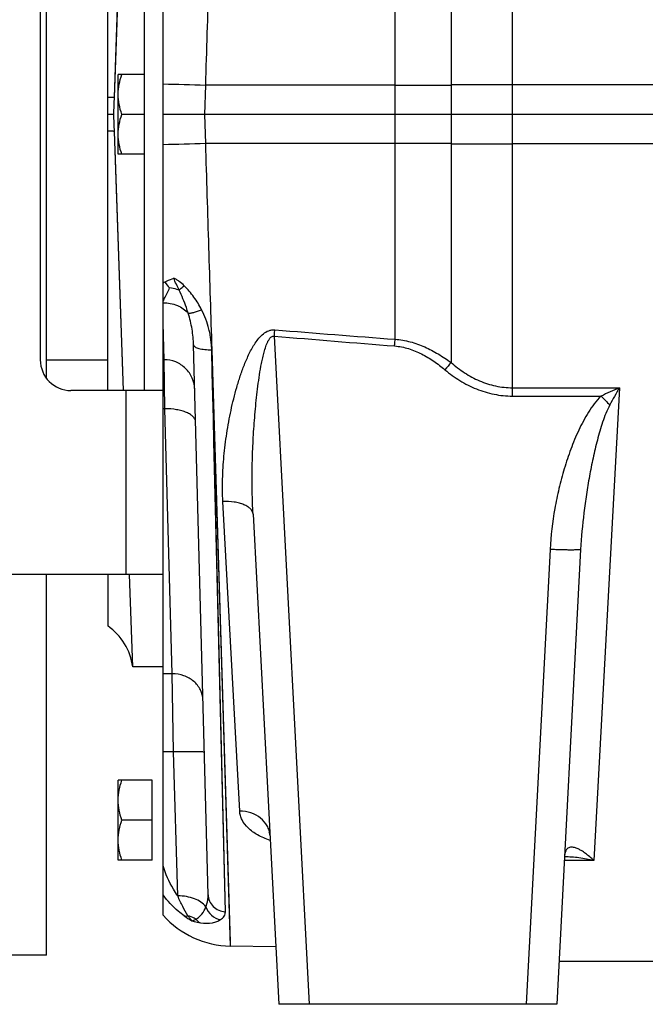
# Model space of a CAD drawing. Extents: x -1709 to 1181, y 8 to 1580.
# Tile 20 of 69: x -1037 to -936, y 666 to 827. Entities that reach past the tile are written whole.
import ezdxf

# ---------------------------------------------------------------- set-up
doc = ezdxf.new("R2010")
doc.units = 0
doc.header["$LTSCALE"] = 65.395
doc.layers.get('0').update_dxf_attribs({"linetype": 'CONTINUOUS'})

msp = doc.modelspace()

# ---------------------------------------------------------------- linework, layer by layer
at = {"color": 9, "linetype": 'CONTINUOUS'}
for p, q in [((-967.2, 948.15), (-967.2, 770.73)), ((-976.32, 806.41), (-976.32, 933.01)), ((-957.2, 765.26), (-957.2, 846.98)), ((-1007.24, 815.89), (-1007.4, 811.16)), ((-976.32, 815.91), (-1007.24, 815.89)), ((-738.13, 815.98), (-957.2, 815.98)), ((-1007.4, 811.16), (-1007.24, 806.43)), ((-976.32, 806.41), (-1007.24, 806.43)), ((-976.32, 774.51), (-976.32, 806.41)), ((-738.13, 806.34), (-957.2, 806.34)), ((-996, 775.03), (-990.3, 666.16)), ((-1006.2, 772.81), (-1003.18, 675.64)), ((-1003.98, 681.23), (-1006.2, 772.81)), ((-1020.13, 736.16), (-1020.13, 766.16)), ((-957.2, 766.61), (-939.79, 766.61)), ((-957.2, 765.26), (-942.76, 765.26)), ((-939.79, 766.61), (-943.97, 689.58)), ((-1012.63, 720.02), (-1013.82, 763.18)), ((-1003.98, 681.23), (-1005.84, 757.87)), ((-1001.64, 697.63), (-1004.38, 748.09)), ((-951.08, 740.28), (-954.97, 666.16)), ((-1012.63, 720.02), (-1014.13, 720.02)), ((-1012.41, 707.27), (-1012.63, 720.02)), ((-1012.41, 707.27), (-1014.13, 707.27)), ((-1011.72, 683.81), (-1012.41, 707.27)), ((-943.97, 689.58), (-948.75, 689.58))]:
    msp.add_line(p, q, dxfattribs=at)
at = {"color": 7, "linetype": 'CONTINUOUS'}
for p, q in [((-1014.13, 736.16), (-1014.13, 886.16)), ((-1017.13, 766.16), (-1017.13, 856.16)), ((-1033.13, 768.17), (-1033.13, 854.15)), ((-1034.13, 851.16), (-1034.13, 771.16)), ((-1014.13, 766.16), (-1029.13, 766.16)), ((-1014.13, 736.16), (-1169.13, 736.16)), ((-1033.13, 674.16), (-1033.13, 736.16)), ((-1033.13, 674.16), (-1158.13, 674.16))]:
    msp.add_line(p, q, dxfattribs=at)
at = {"color": 6, "linetype": 'CONTINUOUS'}
for p, q in [((-1023.13, 766.16), (-1023.13, 856.16)), ((-1022.05, 813.96), (-1020.6, 856.16)), ((-1022.05, 813.96), (-1021.95, 816.97)), ((-1021.43, 804.66), (-1021.43, 817.66)), ((-1017.13, 817.66), (-1021.43, 817.66)), ((-1022.15, 811.16), (-1023.13, 811.16)), ((-1017.13, 811.16), (-1020.85, 811.16)), ((-738.13, 811.16), (-1014.13, 811.16)), ((-1020.6, 766.15), (-1022.05, 808.36)), ((-1020.6, 766.16), (-1021.95, 805.35)), ((-1017.13, 804.66), (-1021.43, 804.66)), ((-1006.8, 684.02), (-1009.15, 773.58)), ((-1033.13, 771.16), (-1023.13, 771.16)), ((-1014.13, 771.16), (-1013.96, 771.16)), ((-999.47, 746.02), (-995.29, 666.16)), ((-946.09, 740.28), (-949.97, 666.16)), ((-1023.13, 736.16), (-1023.13, 727.82)), ((-1019.05, 721.16), (-1019.57, 736.16)), ((-1014.13, 680.68), (-1014.13, 736.16)), ((-1014.13, 721.16), (-1019.05, 721.16)), ((-1021.43, 689.66), (-1021.43, 702.66)), ((-1015.93, 702.66), (-1021.43, 702.66)), ((-1015.93, 696.16), (-1020.85, 696.16)), ((-1015.93, 689.66), (-1021.43, 689.66)), ((-995.78, 675.51), (-1003.18, 675.64)), ((-931.5, 673.16), (-949.61, 673.16)), ((-949.97, 666.16), (-995.29, 666.16))]:
    msp.add_line(p, q, dxfattribs=at)
at = {"color": 2, "linetype": 'CONTINUOUS'}
for p, q in [((-1014.09, 775.83), (-1014.13, 777.12)), ((-1013.96, 771.18), (-1014.13, 777.12)), ((-1014.01, 772.87), (-1014.09, 775.83)), ((-1013.82, 763.18), (-1013.96, 771.18)), ((-1013.82, 763.18), (-1014.13, 763.18)), ((-1015.93, 689.66), (-1015.93, 702.66))]:
    msp.add_line(p, q, dxfattribs=at)
at = {"color": 6, "linetype": 'CONTINUOUS'}
for points in [[(-1021.95, 816.97), (-1021.74, 822.97), (-1020.75, 851.63)], [(-996.84, 694.15), (-996.85, 694.16), (-996.87, 694.19)], [(-996.87, 694.19), (-996.86, 694.17), (-996.83, 694.13), (-996.81, 694.06), (-996.78, 693.98), (-996.75, 693.88), (-996.74, 693.78), (-996.73, 693.71)]]:
    msp.add_lwpolyline(points, dxfattribs=at)
at = {"color": 9, "linetype": 'CONTINUOUS'}
for points in [[(-1006.2, 772.81), (-1006.07, 768.66), (-1005.94, 764.55), (-1005.81, 760.49), (-1003.19, 676.27)], [(-1005.84, 757.87), (-1005.93, 761.54), (-1006.02, 765.26), (-1006.11, 769.02), (-1006.2, 772.81)], [(-1003.19, 676.27), (-1003.18, 675.92), (-1003.18, 675.71), (-1003.18, 675.64)]]:
    msp.add_lwpolyline(points, dxfattribs=at)
for centre, radius, start, end in [((-1021.03, 415.51), 400.61, 88.0265, 89.0129), ((-977.11, 2212.31), 1396.41, 270.03239, 270.40668), ((-957.22, -597.81), 1413.79, 89.9994, 90.40446), ((-1021.03, 1206.81), 400.61, 270.9871, 271.9735), ((-977.11, -589.99), 1396.41, 89.59332, 89.96761), ((-957.22, 2220.13), 1413.79, 269.59561, 270.00066), ((-1003.45, 765.84), 20.77, 119.9561, 120.9566), ((-599.34, 5508.41), 4749.98, 265.20975, 265.44687), ((-597.34, 5697.8), 4937.86, 265.37012, 265.59816), ((-859.42, 678.76), 141.69, 139.5256, 140.1523), ((-903.8, 683.54), 90.53, 113.4256, 115.4929), ((-855.53, 848.76), 120.75, 223.7496, 224.7092), ((-779.16, 675.18), 184.83, 150.3523, 151.3468), ((-1003.54, 690.45), 12.2, 234.172, 241.1025)]:
    msp.add_arc(centre, radius, start, end, dxfattribs=at)
at = {"color": 6, "linetype": 'CONTINUOUS'}
for centre, radius, start, end in [((-2382.97, 860.97), 1361.73, 357.9037, 358.02155), ((-2382.99, 761.35), 1361.75, 1.97845, 2.09629), ((-1028.94, 719.68), 10, 8.4821, 54.467), ((-1002.91, 690.64), 15, 221.5947, 269)]:
    msp.add_arc(centre, radius, start, end, dxfattribs=at)
at = {"color": 2, "linetype": 'CONTINUOUS'}
msp.add_arc((-1009.05, 786.8), 5.61, 211.769, 224.2881, dxfattribs=at)
at = {"color": 7, "linetype": 'CONTINUOUS'}
msp.add_arc((-1029.13, 771.16), 5, 180, 270, dxfattribs=at)
at = {"color": 9, "linetype": 'CONTINUOUS'}
for points, knots in [([(-1006.2, 849.45), (-1006.28, 846.7), (-1006.45, 841.17), (-1006.8, 829.98), (-1007.06, 821.54), (-1007.24, 815.89)], [0, 0, 0, 0, 0.245691, 0.494914, 1, 1, 1, 1]), ([(-1022.05, 813.96), (-1022.09, 813.95), (-1022.21, 813.93), (-1022.42, 813.92), (-1022.75, 813.9), (-1022.99, 813.9), (-1023.13, 813.9)], [0, 0, 0, 0, 0.11089, 0.315666, 0.612993, 1, 1, 1, 1]), ([(-1022.05, 808.36), (-1022.09, 808.37), (-1022.21, 808.39), (-1022.42, 808.4), (-1022.75, 808.42), (-1022.99, 808.42), (-1023.13, 808.42)], [0, 0, 0, 0, 0.11089, 0.315666, 0.612993, 1, 1, 1, 1]), ([(-1007.24, 806.43), (-1007.06, 800.78), (-1006.8, 792.34), (-1006.45, 781.15), (-1006.28, 775.62), (-1006.2, 772.87)], [0, 0, 0, 0, 0.505086, 0.754309, 1, 1, 1, 1]), ([(-1010.68, 783.24), (-1010.94, 783.49), (-1011.34, 783.84), (-1011.92, 784.23), (-1012.22, 784.39), (-1012.38, 784.46)], [0, 0, 0, 0, 0.505553, 0.754981, 1, 1, 1, 1]), ([(-1014.13, 780.67), (-1014.05, 780.84), (-1013.68, 781.57), (-1013.32, 782.31), (-1013.06, 782.88)], [0, 0, 0, 0, 0.234737, 1, 1, 1, 1]), ([(-1011.5, 782.53), (-1011.44, 782.58), (-1011.17, 782.82), (-1010.9, 783.06), (-1010.68, 783.24)], [0, 0, 0, 0, 0.221501, 1, 1, 1, 1]), ([(-1007.84, 779.32), (-1008.21, 780.04), (-1009.06, 781.43), (-1010.11, 782.67), (-1010.68, 783.24)], [0, 0, 0, 0, 0.498393, 1, 1, 1, 1]), ([(-1010.02, 778.76), (-1010.12, 779.07), (-1010.55, 780.35), (-1011.08, 781.6), (-1011.5, 782.53)], [0, 0, 0, 0, 0.244275, 1, 1, 1, 1]), ([(-1014.13, 780.47), (-1013.34, 780.47), (-1011.81, 780.19), (-1010.49, 779.31), (-1010.02, 778.76)], [0, 0, 0, 0, 0.523949, 1, 1, 1, 1]), ([(-1010.02, 778.76), (-1009.9, 778.75), (-1009.6, 778.79), (-1009.1, 778.9), (-1008.5, 779.08), (-1008.07, 779.24), (-1007.84, 779.32)], [0, 0, 0, 0, 0.164014, 0.394546, 0.678969, 1, 1, 1, 1]), ([(-1009.15, 773.58), (-1009.17, 774.44), (-1009.35, 776.2), (-1009.75, 777.91), (-1010.02, 778.76)], [0, 0, 0, 0, 0.494135, 1, 1, 1, 1]), ([(-1006.2, 772.87), (-1006.2, 773.14), (-1006.25, 773.7), (-1006.34, 774.52), (-1006.47, 775.35), (-1006.72, 776.44), (-1007.13, 777.78), (-1007.59, 778.82), (-1007.84, 779.32)], [0, 0, 0, 0, 0.123654, 0.247617, 0.371911, 0.496599, 0.747237, 1, 1, 1, 1]), ([(-1004.38, 748.09), (-1004.45, 749.3), (-1004.47, 751.76), (-1004.25, 755.47), (-1003.78, 759.2), (-1003.21, 762.32), (-1002.63, 764.81), (-1002.13, 766.68), (-1001.56, 768.54), (-1000.89, 770.38), (-1000.24, 771.89), (-999.63, 773.06), (-999.11, 773.9), (-998.52, 774.71), (-997.81, 775.43), (-997.09, 775.88), (-996.43, 776.06), (-996.08, 776.07), (-995.91, 776.06)], [0, 0, 0, 0, 0.119164, 0.240068, 0.362683, 0.486926, 0.549634, 0.612711, 0.676149, 0.739942, 0.804097, 0.836331, 0.86868, 0.901168, 0.933835, 0.966722, 0.983336, 1, 1, 1, 1]), ([(-999.47, 746.02), (-999.54, 747.25), (-999.62, 749.71), (-999.62, 753.4), (-999.51, 757.11), (-999.29, 760.83), (-999.02, 763.93), (-998.74, 766.41), (-998.49, 768.27), (-998.24, 769.82), (-998, 771.05), (-997.79, 771.96), (-997.58, 772.72), (-997.39, 773.32), (-997.23, 773.76), (-997.04, 774.19), (-996.84, 774.53), (-996.64, 774.78), (-996.46, 774.94), (-996.24, 775.04), (-996.08, 775.04), (-996, 775.03)], [0, 0, 0, 0, 0.123408, 0.247325, 0.371722, 0.496568, 0.621827, 0.684604, 0.747472, 0.810427, 0.841938, 0.873471, 0.905025, 0.920814, 0.93661, 0.952416, 0.968233, 0.97616, 0.984098, 0.992044, 1, 1, 1, 1]), ([(-996, 775.03), (-995.99, 775.11), (-995.96, 775.46), (-995.94, 775.8), (-995.91, 776.06)], [0, 0, 0, 0, 0.252775, 1, 1, 1, 1]), ([(-1009.15, 773.58), (-1009.15, 773.52), (-1009.09, 773.39), (-1008.9, 773.24), (-1008.62, 773.11), (-1008.26, 772.99), (-1007.82, 772.9), (-1007.12, 772.82), (-1006.58, 772.8), (-1006.2, 772.81)], [0, 0, 0, 0, 0.054074, 0.125667, 0.22161, 0.342273, 0.485101, 0.645926, 1, 1, 1, 1]), ([(-976.41, 773.42), (-976.4, 773.52), (-976.37, 773.88), (-976.34, 774.24), (-976.32, 774.51)], [0, 0, 0, 0, 0.25302, 1, 1, 1, 1]), ([(-976.41, 773.42), (-975.64, 773.36), (-974.12, 773.06), (-971.99, 772.17), (-970.01, 770.97), (-968.79, 770.03), (-968.2, 769.54)], [0, 0, 0, 0, 0.249856, 0.49984, 0.749904, 1, 1, 1, 1]), ([(-976.32, 774.51), (-975.49, 774.45), (-973.84, 774.17), (-971.48, 773.32), (-969.26, 772.15), (-967.87, 771.22), (-967.2, 770.73)], [0, 0, 0, 0, 0.249868, 0.499837, 0.749891, 1, 1, 1, 1]), ([(-1006.2, 772.81), (-1006.2, 772.82), (-1006.2, 772.84), (-1006.2, 772.86), (-1006.2, 772.87)], [0, 0, 0, 0, 0.500037, 1, 1, 1, 1]), ([(-1008.96, 766.32), (-1008.97, 766.96), (-1009.26, 768.24), (-1010.38, 769.86), (-1012.02, 770.93), (-1013.32, 771.18), (-1013.96, 771.18)], [0, 0, 0, 0, 0.249931, 0.499902, 0.74993, 1, 1, 1, 1]), ([(-967.2, 770.73), (-966.51, 770.12), (-965.04, 768.99), (-962.61, 767.67), (-959.97, 766.81), (-958.12, 766.61), (-957.2, 766.61)], [0, 0, 0, 0, 0.249989, 0.499987, 0.749989, 1, 1, 1, 1]), ([(-968.2, 769.54), (-967.43, 768.9), (-965.8, 767.72), (-963.11, 766.34), (-960.22, 765.46), (-958.21, 765.26), (-957.2, 765.26)], [0, 0, 0, 0, 0.250013, 0.500017, 0.750008, 1, 1, 1, 1]), ([(-942.76, 765.26), (-943.16, 764.87), (-943.9, 764.03), (-945.15, 762.18), (-946.45, 759.71), (-947.73, 756.61), (-948.79, 753.44), (-949.66, 750.2), (-950.57, 745.84), (-950.97, 742.51), (-951.08, 740.28)], [0, 0, 0, 0, 0.062497, 0.125016, 0.250009, 0.375029, 0.500053, 0.625074, 0.750093, 1, 1, 1, 1]), ([(-941.35, 763.81), (-941.59, 763.36), (-942.01, 762.44), (-942.7, 760.53), (-943.39, 758.1), (-944.09, 755.16), (-944.68, 752.2), (-945.17, 749.23), (-945.71, 745.26), (-945.99, 742.27), (-946.09, 740.28)], [0, 0, 0, 0, 0.063118, 0.12613, 0.251869, 0.377299, 0.502427, 0.627259, 0.751799, 1, 1, 1, 1]), ([(-1008.82, 760.98), (-1008.82, 761.14), (-1008.9, 761.46), (-1009.22, 761.9), (-1009.7, 762.28), (-1010.32, 762.61), (-1011.08, 762.87), (-1012.25, 763.13), (-1013.18, 763.19), (-1013.82, 763.18)], [0, 0, 0, 0, 0.078386, 0.166258, 0.269411, 0.389674, 0.526115, 0.676039, 1, 1, 1, 1]), ([(-999.47, 746.02), (-999.48, 746.17), (-999.57, 746.49), (-999.88, 746.91), (-1000.35, 747.27), (-1000.97, 747.58), (-1001.71, 747.83), (-1002.85, 748.06), (-1003.76, 748.11), (-1004.38, 748.09)], [0, 0, 0, 0, 0.078661, 0.166588, 0.269532, 0.389412, 0.525455, 0.675157, 1, 1, 1, 1]), ([(-946.09, 740.28), (-946.09, 740.27), (-946.13, 740.25), (-946.2, 740.23), (-946.32, 740.21), (-946.49, 740.2), (-946.7, 740.19), (-947.06, 740.18), (-947.6, 740.17), (-948.35, 740.18), (-949.2, 740.2), (-950.12, 740.23), (-950.76, 740.26), (-951.08, 740.28)], [0, 0, 0, 0, 0.006998, 0.022183, 0.046406, 0.079635, 0.121618, 0.171985, 0.295938, 0.446836, 0.618949, 0.805707, 1, 1, 1, 1]), ([(-1007.63, 715.72), (-1007.65, 716.29), (-1007.94, 717.46), (-1009.08, 718.89), (-1010.72, 719.81), (-1011.99, 720.02), (-1012.63, 720.02)], [0, 0, 0, 0, 0.235919, 0.480227, 0.736059, 1, 1, 1, 1]), ([(-1007.41, 707.22), (-1007.41, 707.23), (-1007.45, 707.25), (-1007.52, 707.26), (-1007.64, 707.27), (-1007.81, 707.28), (-1008.02, 707.29), (-1008.27, 707.3), (-1008.56, 707.3), (-1009.02, 707.31), (-1009.67, 707.31), (-1010.52, 707.3), (-1011.45, 707.29), (-1012.08, 707.27), (-1012.41, 707.27)], [0, 0, 0, 0, 0.005889, 0.020643, 0.044656, 0.077791, 0.119759, 0.17017, 0.228551, 0.294345, 0.445584, 0.618108, 0.805299, 1, 1, 1, 1]), ([(-996.69, 692.87), (-997.39, 693.11), (-998.67, 693.65), (-1000.26, 694.76), (-1001.17, 695.91), (-1001.55, 696.89), (-1001.62, 697.39), (-1001.64, 697.63)], [0, 0, 0, 0, 0.305857, 0.569425, 0.79515, 0.898914, 1, 1, 1, 1]), ([(-996.73, 693.71), (-996.75, 693.97), (-996.83, 694.5), (-997.25, 695.51), (-998.2, 696.61), (-999.8, 697.44), (-1001.02, 697.63), (-1001.64, 697.63)], [0, 0, 0, 0, 0.114655, 0.230981, 0.472446, 0.730263, 1, 1, 1, 1]), ([(-943.97, 689.58), (-944.39, 690), (-945.04, 690.57), (-945.96, 691.2), (-946.61, 691.55), (-947.16, 691.73), (-947.58, 691.77), (-947.89, 691.74), (-948.18, 691.61), (-948.44, 691.35), (-948.63, 690.95), (-948.68, 690.63), (-948.7, 690.44)], [0, 0, 0, 0, 0.286501, 0.415937, 0.534909, 0.642374, 0.69208, 0.740035, 0.788647, 0.84297, 0.91091, 1, 1, 1, 1]), ([(-943.97, 689.58), (-944.76, 689.77), (-946.34, 690.06), (-947.94, 690.18), (-948.73, 690.18)], [0, 0, 0, 0, 0.507192, 1, 1, 1, 1]), ([(-1011.72, 683.81), (-1011.98, 684.18), (-1012.97, 685.71), (-1013.71, 687.4), (-1014.13, 688.71)], [0, 0, 0, 0, 0.246486, 1, 1, 1, 1]), ([(-1010.68, 680.57), (-1011.01, 680.8), (-1012.28, 681.81), (-1013.4, 683), (-1014.13, 683.97)], [0, 0, 0, 0, 0.25206, 1, 1, 1, 1]), ([(-1007.15, 682.04), (-1007.59, 682.65), (-1008.69, 683.33), (-1010.31, 683.75), (-1011.24, 683.82), (-1011.72, 683.81)], [0, 0, 0, 0, 0.449371, 0.717338, 1, 1, 1, 1]), ([(-1010.07, 680.58), (-1010.38, 681.06), (-1010.98, 682.12), (-1011.48, 683.22), (-1011.72, 683.81)], [0, 0, 0, 0, 0.475104, 1, 1, 1, 1]), ([(-1007.15, 682.04), (-1007.09, 682.19), (-1006.87, 682.83), (-1006.79, 683.51), (-1006.8, 684.02)], [0, 0, 0, 0, 0.245926, 1, 1, 1, 1]), ([(-1006.8, 684.02), (-1006.79, 683.67), (-1006.63, 682.95), (-1006, 682.04), (-1005.08, 681.42), (-1004.35, 681.25), (-1003.98, 681.23)], [0, 0, 0, 0, 0.245391, 0.4934, 0.745212, 1, 1, 1, 1]), ([(-1008.75, 680.01), (-1008.57, 680.12), (-1008.23, 680.38), (-1007.65, 681.03), (-1007.32, 681.62), (-1007.15, 682.04)], [0, 0, 0, 0, 0.237521, 0.485873, 1, 1, 1, 1]), ([(-1007.15, 682.04), (-1006.97, 681.52), (-1006.33, 680.56), (-1005.29, 680.05), (-1004.75, 679.96)], [0, 0, 0, 0, 0.502548, 1, 1, 1, 1]), ([(-1010.68, 680.57), (-1010.63, 680.55), (-1010.43, 680.52), (-1010.22, 680.54), (-1010.07, 680.58)], [0, 0, 0, 0, 0.228624, 1, 1, 1, 1]), ([(-1008.75, 680.01), (-1008.85, 680.07), (-1009.27, 680.31), (-1009.72, 680.48), (-1010.07, 680.58)], [0, 0, 0, 0, 0.247472, 1, 1, 1, 1]), ([(-1009.43, 679.78), (-1009.54, 679.89), (-1009.75, 680.16), (-1009.95, 680.43), (-1010.07, 680.58)], [0, 0, 0, 0, 0.452143, 1, 1, 1, 1]), ([(-1004.75, 679.96), (-1004.52, 680.11), (-1004.22, 680.39), (-1004.01, 680.87), (-1003.98, 681.11), (-1003.98, 681.23)], [0, 0, 0, 0, 0.534954, 0.769452, 1, 1, 1, 1]), ([(-1008.05, 679.42), (-1007.4, 679.33), (-1006.47, 679.33), (-1005.38, 679.62), (-1004.94, 679.84), (-1004.75, 679.96)], [0, 0, 0, 0, 0.574697, 0.80391, 1, 1, 1, 1])]:
    msp.add_open_spline(points, degree=3, knots=knots, dxfattribs=at)
at = {"color": 6, "linetype": 'CONTINUOUS'}
for points, knots in [([(-1021.43, 814.41), (-1021.43, 814.96), (-1021.32, 816.07), (-1021.03, 817.13), (-1020.85, 817.66)], [0, 0, 0, 0, 0.498127, 1, 1, 1, 1]), ([(-1020.85, 811.16), (-1021.03, 811.69), (-1021.32, 812.75), (-1021.43, 813.86), (-1021.43, 814.41)], [0, 0, 0, 0, 0.501873, 1, 1, 1, 1]), ([(-1021.43, 807.91), (-1021.43, 808.46), (-1021.32, 809.57), (-1021.03, 810.63), (-1020.85, 811.16)], [0, 0, 0, 0, 0.498127, 1, 1, 1, 1]), ([(-1020.85, 804.66), (-1021.03, 805.19), (-1021.32, 806.25), (-1021.43, 807.36), (-1021.43, 807.91)], [0, 0, 0, 0, 0.501873, 1, 1, 1, 1]), ([(-1021.43, 699.41), (-1021.43, 699.96), (-1021.32, 701.07), (-1021.03, 702.13), (-1020.85, 702.66)], [0, 0, 0, 0, 0.498127, 1, 1, 1, 1]), ([(-1020.85, 696.16), (-1021.03, 696.69), (-1021.32, 697.75), (-1021.43, 698.86), (-1021.43, 699.41)], [0, 0, 0, 0, 0.501873, 1, 1, 1, 1]), ([(-1021.43, 692.91), (-1021.43, 693.46), (-1021.32, 694.57), (-1021.03, 695.63), (-1020.85, 696.16)], [0, 0, 0, 0, 0.498127, 1, 1, 1, 1]), ([(-1020.85, 689.66), (-1021.03, 690.19), (-1021.32, 691.25), (-1021.43, 692.36), (-1021.43, 692.91)], [0, 0, 0, 0, 0.501873, 1, 1, 1, 1])]:
    msp.add_open_spline(points, degree=3, knots=knots, dxfattribs=at)
at = {"color": 2, "linetype": 'CONTINUOUS'}
for points, knots in [([(-1013.82, 783.84), (-1013.71, 783.9), (-1013.25, 784.15), (-1012.76, 784.34), (-1012.38, 784.46)], [0, 0, 0, 0, 0.244886, 1, 1, 1, 1]), ([(-1011.5, 782.53), (-1011.65, 782.85), (-1011.97, 783.48), (-1012.27, 784.12), (-1012.38, 784.46)], [0, 0, 0, 0, 0.497515, 1, 1, 1, 1]), ([(-1011.5, 782.53), (-1011.62, 782.57), (-1012.13, 782.73), (-1012.66, 782.83), (-1013.06, 782.88)], [0, 0, 0, 0, 0.239086, 1, 1, 1, 1]), ([(-1009.43, 679.78), (-1009.32, 679.79), (-1009.09, 679.86), (-1008.87, 679.96), (-1008.75, 680.01)], [0, 0, 0, 0, 0.465038, 1, 1, 1, 1]), ([(-1009.43, 679.78), (-1009.31, 679.73), (-1008.86, 679.58), (-1008.39, 679.47), (-1008.05, 679.42)], [0, 0, 0, 0, 0.275531, 1, 1, 1, 1]), ([(-1008.75, 680.01), (-1008.7, 679.95), (-1008.5, 679.72), (-1008.25, 679.53), (-1008.05, 679.42)], [0, 0, 0, 0, 0.258248, 1, 1, 1, 1])]:
    msp.add_open_spline(points, degree=3, knots=knots, dxfattribs=at)

doc.saveas('drawing.dxf')
